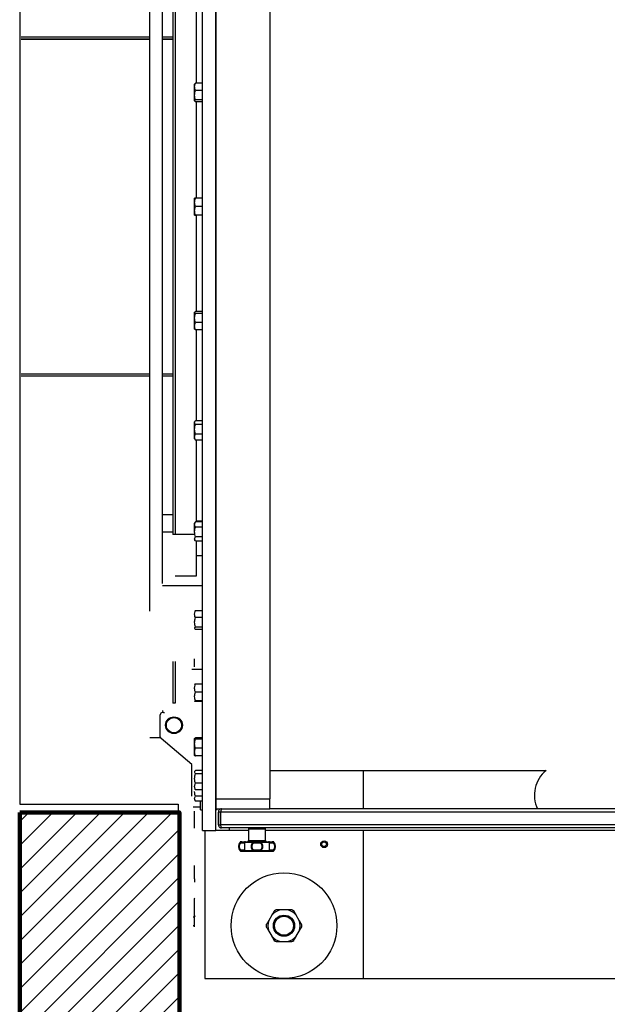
# Model space of a CAD drawing. Header units: metres. Extents: x -44 to 208, y -13 to 238.
# Tile 47 of 154: x 30.376 to 30.928, y 99.03 to 99.955. Entities that reach past the tile are written whole.
import ezdxf

# ---------------------------------------------------------------- set-up
doc = ezdxf.new("R2010")
doc.units = ezdxf.units.M
doc.header["$MEASUREMENT"] = 0
doc.layers.add('ALV-ALT', color=7, linetype='Continuous', lineweight=90)
doc.layers.add('ALV-CONS', color=12, linetype='Continuous')
doc.layers.add('HTC-EST', color=253, linetype='Continuous')

# ---------------------------------------------------------------- blocks, each defined once
blk = doc.blocks.new('LS- 19')
for p, q in [((-131.8676, 57.59345), (-131.8676, 58.76537)), ((-131.85499, 57.59345), (-131.85499, 58.76537)), ((-131.85499, 58.73557), (-131.85499, 57.62325)), ((-131.80454, 58.73557), (-131.80454, 57.62325)), ((-131.91726, 57.7996), (-131.91726, 58.54744)), ((-131.90534, 57.82542), (-131.90534, 58.54744)), ((-131.89541, 58.48779), (-131.89541, 57.87143)), ((-131.89342, 58.48779), (-131.89342, 57.87143)), ((-131.89342, 58.48779), (-131.89342, 57.87143)), ((-131.87356, 58.38049), (-131.87356, 58.29524)), ((-132.03807, 58.33881), (-131.91726, 58.33881)), ((-132.03807, 58.33682), (-131.91726, 58.33682)), ((-131.91726, 58.33633), (-132.03807, 58.33633)), ((-131.90534, 58.33881), (-131.89541, 58.33881)), ((-131.90534, 58.33682), (-131.89541, 58.33682)), ((-131.89541, 58.33633), (-131.90534, 58.33633)), ((-131.87496, 58.29466), (-131.87505, 58.2945)), ((-131.87505, 58.29179), (-131.87505, 58.2945)), ((-131.87505, 58.284), (-131.87505, 58.29179)), ((-131.87434, 58.29524), (-131.87494, 58.29465)), ((-131.8676, 58.29524), (-131.87434, 58.29524)), ((-131.87505, 58.27876), (-131.87505, 58.284)), ((-131.8676, 58.28835), (-131.87434, 58.28835)), ((-131.87505, 58.27861), (-131.87505, 58.27876)), ((-131.87505, 58.27861), (-131.87496, 58.27846)), ((-131.8676, 58.27966), (-131.87434, 58.27966)), ((-131.8676, 58.27787), (-131.87434, 58.27787)), ((-131.87356, 58.27787), (-131.87356, 58.18736)), ((-131.87505, 58.18338), (-131.87505, 58.18736)), ((-131.87505, 58.17544), (-131.87505, 58.18338)), ((-131.8676, 58.18736), (-131.87434, 58.18736)), ((-131.8676, 58.17941), (-131.87434, 58.17941)), ((-131.87505, 58.17146), (-131.87505, 58.17544)), ((-131.8676, 58.17146), (-131.87434, 58.17146)), ((-131.87356, 58.17146), (-131.87356, 58.08095)), ((-131.87496, 58.08036), (-131.87505, 58.08021)), ((-131.87505, 58.08006), (-131.87505, 58.08021)), ((-131.87505, 58.07482), (-131.87505, 58.08006)), ((-131.8676, 58.08095), (-131.87434, 58.08095)), ((-131.8676, 58.07916), (-131.87434, 58.07916)), ((-131.87505, 58.06703), (-131.87505, 58.07482)), ((-131.8676, 58.07047), (-131.87434, 58.07047)), ((-131.87505, 58.06432), (-131.87505, 58.06703)), ((-131.87505, 58.06432), (-131.87496, 58.06416)), ((-131.87494, 58.06417), (-131.87434, 58.06358)), ((-131.8676, 58.06358), (-131.87434, 58.06358)), ((-131.87356, 58.06358), (-131.87356, 57.97833)), ((-132.03807, 58.02249), (-131.91726, 58.02249)), ((-131.91726, 58.022), (-132.03807, 58.022)), ((-131.90534, 58.02249), (-131.89541, 58.02249)), ((-131.89541, 58.022), (-131.90534, 58.022)), ((-131.91726, 58.02001), (-132.03807, 58.02001)), ((-131.89541, 58.02001), (-131.90534, 58.02001)), ((-131.87467, 57.97784), (-131.87505, 57.97718)), ((-131.87505, 57.97658), (-131.87505, 57.97718)), ((-131.87505, 57.97027), (-131.87505, 57.97658)), ((-131.8676, 57.97833), (-131.87434, 57.97833)), ((-131.87505, 57.96293), (-131.87505, 57.97027)), ((-131.8676, 57.97482), (-131.87434, 57.97482)), ((-131.87505, 57.96129), (-131.87505, 57.96293)), ((-131.87505, 57.96129), (-131.87467, 57.96064)), ((-131.8746, 57.96065), (-131.87434, 57.96014)), ((-131.8676, 57.96572), (-131.87434, 57.96572)), ((-131.8676, 57.96014), (-131.87434, 57.96014)), ((-131.87356, 57.96014), (-131.87356, 57.88344)), ((-131.89541, 57.88998), (-131.90534, 57.88998)), ((-131.87452, 57.88316), (-131.87505, 57.88223)), ((-131.87434, 57.88344), (-131.87449, 57.88314)), ((-131.8676, 57.88344), (-131.87434, 57.88344)), ((-131.87356, 57.88428), (-131.8676, 57.88428)), ((-131.90534, 57.87409), (-131.89541, 57.87409)), ((-131.87505, 57.88089), (-131.87505, 57.88223)), ((-131.87505, 57.87376), (-131.87505, 57.88089)), ((-131.8676, 57.87834), (-131.87434, 57.87834)), ((-131.89342, 57.87143), (-131.89541, 57.87143)), ((-131.87505, 57.87143), (-131.89342, 57.87143)), ((-131.87505, 57.86634), (-131.87452, 57.86541)), ((-131.8676, 57.86919), (-131.87434, 57.86919)), ((-131.8676, 57.86513), (-131.87434, 57.86513)), ((-131.87356, 57.86513), (-131.87356, 57.83238)), ((-131.87356, 57.85167), (-131.8676, 57.85167)), ((-131.87356, 57.83238), (-131.89342, 57.83238)), ((-131.90534, 57.82344), (-131.8676, 57.82344)), ((-131.8676, 57.79992), (-131.87434, 57.79992)), ((-131.8676, 57.79343), (-131.87434, 57.79343)), ((-131.8676, 57.78457), (-131.87434, 57.78457)), ((-131.8676, 57.7822), (-131.87434, 57.7822)), ((-131.87505, 57.74798), (-131.87505, 57.75459)), ((-131.89541, 57.75225), (-131.89541, 57.7132)), ((-131.89342, 57.75225), (-131.89342, 57.7132)), ((-131.89342, 57.75225), (-131.89342, 57.7132)), ((-131.87753, 57.74498), (-131.8676, 57.74498)), ((-131.87505, 57.74716), (-131.87505, 57.74798)), ((-131.8676, 57.73098), (-131.87434, 57.73098)), ((-131.8676, 57.72336), (-131.87434, 57.72336)), ((-131.89342, 57.7132), (-131.89541, 57.7132)), ((-131.8676, 57.71513), (-131.87434, 57.71513)), ((-131.8676, 57.71453), (-131.87434, 57.71453)), ((-131.90733, 57.68135), (-131.90733, 57.70227)), ((-131.9071, 57.68042), (-131.91726, 57.68042)), ((-131.87753, 57.6556), (-131.90661, 57.67983)), ((-131.87489, 57.68011), (-131.87505, 57.67983)), ((-131.87505, 57.6775), (-131.87505, 57.67983)), ((-131.8676, 57.68048), (-131.87434, 57.68048)), ((-131.87505, 57.66982), (-131.87505, 57.6775)), ((-131.8676, 57.67928), (-131.87434, 57.67928)), ((-131.8676, 57.67081), (-131.87434, 57.67081)), ((-131.87505, 57.66421), (-131.87505, 57.66982)), ((-131.87505, 57.66393), (-131.87505, 57.66421)), ((-131.87505, 57.66393), (-131.87489, 57.66365)), ((-131.8676, 57.66353), (-131.87434, 57.66353)), ((-131.87753, 57.6258), (-131.87753, 57.6556)), ((-131.8676, 57.64975), (-131.87434, 57.64975)), ((-131.8676, 57.6468), (-131.87434, 57.6468)), ((-131.80454, 57.64986), (-131.54492, 57.64986)), ((-131.71659, 57.64986), (-131.71659, 57.61379)), ((-131.8676, 57.6378), (-131.87434, 57.6378)), ((-131.87478, 57.63236), (-131.87434, 57.63175)), ((-131.8676, 57.63175), (-131.87434, 57.63175)), ((-131.8676, 57.62561), (-131.87434, 57.62561)), ((-131.86959, 57.6153), (-131.87633, 57.6153)), ((-131.87505, 57.62225), (-131.87434, 57.62102)), ((-131.8676, 57.62102), (-131.87434, 57.62102)), ((-131.86959, 57.61282), (-131.86959, 57.62102)), ((-131.85499, 57.62325), (-131.80454, 57.62325)), ((-131.85499, 57.62325), (-131.85499, 57.61379)), ((-131.80454, 57.61379), (-131.80454, 57.62325)), ((-131.87505, 57.60799), (-131.87505, 57.61151)), ((-131.87505, 57.60006), (-131.87505, 57.60799)), ((-131.86959, 57.61282), (-131.8676, 57.61282)), ((-131.85499, 57.61379), (-131.80454, 57.61379)), ((-131.85499, 57.61331), (-131.85373, 57.61331)), ((-131.85373, 57.61334), (-131.85373, 57.61379)), ((-131.85373, 57.61331), (-131.85373, 57.61334)), ((-131.85077, 57.61081), (-131.85276, 57.61081)), ((-131.85276, 57.59889), (-131.85276, 57.61081)), ((-131.85077, 57.59889), (-131.85077, 57.61081)), ((-131.13098, 57.61081), (-131.85042, 57.61081)), ((-131.85042, 57.59889), (-131.85042, 57.61081)), ((-131.84978, 57.61379), (-131.84978, 57.61333)), ((-131.17686, 57.61379), (-131.80454, 57.61379)), ((-131.87505, 57.59565), (-131.87505, 57.60006)), ((-131.85276, 57.59889), (-131.85077, 57.59889)), ((-131.13098, 57.59889), (-131.85042, 57.59889)), ((-131.8676, 57.59345), (-131.85499, 57.59345)), ((-131.86557, 57.59345), (-131.86557, 57.45441)), ((-131.84238, 57.59345), (-131.85499, 57.59345)), ((-131.13163, 57.59591), (-131.84978, 57.59591)), ((-131.84238, 57.59345), (-131.84238, 57.59591)), ((-131.8244, 57.59345), (-131.84238, 57.59345)), ((-131.8244, 57.59492), (-131.8244, 57.58399)), ((-131.8244, 57.59492), (-131.80851, 57.59492)), ((-131.80851, 57.58399), (-131.80851, 57.59492)), ((-131.17289, 57.59345), (-131.80851, 57.59345)), ((-131.71659, 57.59345), (-131.71659, 57.45441)), ((-131.83217, 57.58269), (-131.83149, 57.58269)), ((-131.83138, 57.583), (-131.83145, 57.583)), ((-131.83141, 57.58201), (-131.82837, 57.58201)), ((-131.82791, 57.58269), (-131.82003, 57.58269)), ((-131.8244, 57.58399), (-131.80851, 57.58399)), ((-131.81949, 57.58201), (-131.81342, 57.58201)), ((-131.81288, 57.58269), (-131.805, 57.58269)), ((-131.80454, 57.58201), (-131.8015, 57.58201)), ((-131.80211, 57.583), (-131.80146, 57.583)), ((-131.80142, 57.58269), (-131.80075, 57.58269)), ((-131.83149, 57.57437), (-131.83217, 57.57437)), ((-131.83145, 57.57406), (-131.83081, 57.57406)), ((-131.82837, 57.57505), (-131.83141, 57.57505)), ((-131.82003, 57.57437), (-131.82791, 57.57437)), ((-131.81342, 57.57505), (-131.81949, 57.57505)), ((-131.805, 57.57437), (-131.81288, 57.57437)), ((-131.8015, 57.57505), (-131.80454, 57.57505)), ((-131.80146, 57.57406), (-131.80153, 57.57406)), ((-131.80075, 57.57437), (-131.80142, 57.57437)), ((-131.87505, 57.55587), (-131.87505, 57.5607)), ((-131.87505, 57.54799), (-131.87505, 57.55587)), ((-131.87505, 57.54799), (-131.87505, 57.54488)), ((-131.87479, 57.52997), (-131.87505, 57.52952)), ((-131.87505, 57.5291), (-131.87505, 57.52952)), ((-131.87505, 57.52312), (-131.87505, 57.5291)), ((-131.87505, 57.5156), (-131.87505, 57.52312)), ((-131.87479, 57.52997), (-131.87479, 57.52997)), ((-131.87505, 57.51363), (-131.87505, 57.5156)), ((-131.87505, 57.51363), (-131.87479, 57.51318)), ((-131.87505, 57.51102), (-131.87505, 57.51363)), ((-131.80258, 57.51395), (-131.80539, 57.50908)), ((-131.78827, 57.51896), (-131.79389, 57.51896)), ((-131.77677, 57.50908), (-131.77959, 57.51395)), ((-131.87505, 57.51201), (-131.87633, 57.51201)), ((-131.87505, 57.50407), (-131.87633, 57.50407)), ((-131.87505, 57.51102), (-131.8748, 57.51311)), ((-131.87505, 57.50414), (-131.87505, 57.51102)), ((-131.87505, 57.50307), (-131.87505, 57.50414)), ((-131.80539, 57.49905), (-131.80258, 57.49418)), ((-131.77959, 57.49418), (-131.77677, 57.49905)), ((-131.79389, 57.48917), (-131.78827, 57.48917)), ((-131.86557, 57.45441), (-131.71659, 57.45441)), ((-131.71659, 57.45441), (-131.26481, 57.45441))]:
    blk.add_line(p, q)
blk.add_lwpolyline([(-132.03937, 57.61828), (-131.8904, 57.61828), (-131.8904, 57.28557), (-130.93786, 57.28557), (-130.93786, 59.07325), (-131.8904, 59.07325), (-131.8904, 58.74054), (-132.03937, 58.74054), (-132.03937, 57.61828)])
at = {"flags": 128}
for points in [[(-131.83081, 57.583), (-131.83092, 57.58298), (-131.83104, 57.58292), (-131.83114, 57.58283), (-131.83123, 57.58271), (-131.83131, 57.58256), (-131.83136, 57.58239), (-131.8314, 57.5822), (-131.83141, 57.58201)], [(-131.81987, 57.583), (-131.81989, 57.58299), (-131.81992, 57.58298), (-131.81994, 57.58295), (-131.81996, 57.58292), (-131.81998, 57.58287), (-131.82, 57.58282), (-131.82002, 57.58276), (-131.82003, 57.58269)], [(-131.81987, 57.583), (-131.8198, 57.58298), (-131.81973, 57.58292), (-131.81966, 57.58283), (-131.8196, 57.58271), (-131.81956, 57.58256), (-131.81952, 57.58239), (-131.8195, 57.5822), (-131.81949, 57.58201)], [(-131.81342, 57.58201), (-131.81341, 57.5822), (-131.81339, 57.58239), (-131.81336, 57.58256), (-131.81331, 57.58271), (-131.81325, 57.58283), (-131.81319, 57.58292), (-131.81311, 57.58298), (-131.81304, 57.583)], [(-131.81288, 57.58269), (-131.81289, 57.58276), (-131.81291, 57.58282), (-131.81293, 57.58287), (-131.81295, 57.58292), (-131.81297, 57.58295), (-131.813, 57.58298), (-131.81302, 57.58299), (-131.81304, 57.583)], [(-131.8015, 57.58201), (-131.80151, 57.5822), (-131.80155, 57.58239), (-131.8016, 57.58256), (-131.80168, 57.58271), (-131.80177, 57.58283), (-131.80187, 57.58292), (-131.80199, 57.58298), (-131.80211, 57.583)], [(-131.83141, 57.57505), (-131.8314, 57.57486), (-131.83136, 57.57467), (-131.83131, 57.5745), (-131.83123, 57.57435), (-131.83114, 57.57423), (-131.83104, 57.57414), (-131.83092, 57.57408), (-131.83081, 57.57406)], [(-131.81987, 57.57406), (-131.81989, 57.57407), (-131.81992, 57.57408), (-131.81994, 57.57411), (-131.81996, 57.57414), (-131.81998, 57.57418), (-131.82, 57.57424), (-131.82002, 57.5743), (-131.82003, 57.57437)], [(-131.81949, 57.57505), (-131.8195, 57.57486), (-131.81952, 57.57467), (-131.81956, 57.5745), (-131.8196, 57.57435), (-131.81966, 57.57423), (-131.81973, 57.57414), (-131.8198, 57.57408), (-131.81987, 57.57406)], [(-131.81304, 57.57406), (-131.81311, 57.57408), (-131.81319, 57.57414), (-131.81325, 57.57423), (-131.81331, 57.57435), (-131.81336, 57.5745), (-131.81339, 57.57467), (-131.81341, 57.57486), (-131.81342, 57.57505)], [(-131.81288, 57.57437), (-131.81289, 57.5743), (-131.81291, 57.57424), (-131.81293, 57.57418), (-131.81295, 57.57414), (-131.81297, 57.57411), (-131.813, 57.57408), (-131.81302, 57.57407), (-131.81304, 57.57406)], [(-131.80211, 57.57406), (-131.80199, 57.57408), (-131.80187, 57.57414), (-131.80177, 57.57423), (-131.80168, 57.57435), (-131.8016, 57.5745), (-131.80155, 57.57467), (-131.80151, 57.57486), (-131.8015, 57.57505)]]:
    blk.add_lwpolyline(points, dxfattribs=at)
for centre, radius in [((-131.89442, 57.69234), 0.00788), ((-131.89442, 57.69234), 0.00714), ((-131.75344, 57.58054), 0.00315), ((-131.75344, 57.58054), 0.00216), ((-131.79108, 57.50407), 0.04966), ((-131.79108, 57.50407), 0.00993), ((-131.79108, 57.50407), 0.00894)]:
    blk.add_circle(centre, radius)
for centre, radius, start, end in [((-131.90534, 57.70227), 0.00199, 90, 180), ((-131.90336, 57.70625), 0.00199, 180, 270), ((-131.90534, 57.68135), 0.00199, 180, 230.19443), ((-131.52594, 57.62669), 0.02995, 128.92352, 205.51414), ((-131.82341, 57.59492), 0.000993, 90, 180), ((-131.8095, 57.59492), 0.000993, 0, 90), ((-131.82781, 57.57853), 0.00602, 136.2623, 223.7377), ((-131.83145, 57.58201), 0.000993, 90, 136.2623), ((-131.8308, 57.58207), 0.000931, 90.23278, 137.86826), ((-131.82739, 57.58201), 0.000989, 90.24494, 180.24812), ((-131.82736, 57.58235), 0.000651, 92.59695, 148.11603), ((-131.82539, 57.58399), 0.000993, 270, 0), ((-131.80752, 57.58399), 0.000993, 180, 270), ((-131.80555, 57.58235), 0.000651, 31.88432, 87.40269), ((-131.80553, 57.58201), 0.000989, 359.75145, 89.75527), ((-131.80211, 57.58207), 0.000931, 42.13217, 89.76703), ((-131.80146, 57.58201), 0.000993, 43.7377, 90), ((-131.8051, 57.57853), 0.00602, 316.2623, 43.7377), ((-131.83145, 57.57505), 0.000993, 223.7377, 270), ((-131.8308, 57.57499), 0.000932, 222.14432, 269.75465), ((-131.82739, 57.57505), 0.000989, 179.75188, 269.75506), ((-131.82736, 57.57471), 0.000651, 211.89858, 267.38844), ((-131.80553, 57.57505), 0.000989, 270.24473, 0.24855), ((-131.80555, 57.57471), 0.000651, 272.61191, 328.10107), ((-131.80211, 57.57499), 0.000932, 270.24555, 317.85525), ((-131.80146, 57.57505), 0.000993, 270, 316.2623), ((-131.79108, 57.50407), 0.01516, 100.69159, 139.30841), ((-131.79108, 57.50407), 0.01665, 116.52737, 123.47263), ((-131.79108, 57.50407), 0.01516, 40.69159, 79.30841), ((-131.79108, 57.50407), 0.01665, 56.52737, 63.47263), ((-131.79108, 57.50407), 0.01665, 176.52737, 183.47263), ((-131.79108, 57.50407), 0.01516, 160.69159, 199.30841), ((-131.79108, 57.50407), 0.01516, 340.69159, 19.30841), ((-131.79108, 57.50407), 0.01665, 356.52737, 3.47263), ((-131.79108, 57.50407), 0.01516, 220.69159, 259.30841), ((-131.79108, 57.50407), 0.01665, 236.52737, 243.47263), ((-131.79108, 57.50407), 0.01516, 280.69159, 319.30841), ((-131.79108, 57.50407), 0.01665, 296.52737, 303.47263)]:
    blk.add_arc(centre, radius, start, end)
for points, knots in [([(-131.87505, 58.29179), (-131.87505, 58.29188), (-131.87504, 58.2925), (-131.87489, 58.29366), (-131.87453, 58.29471), (-131.87434, 58.29524)], [0, 0, 0, 0, 0.070095, 0.530778, 1, 1, 1, 1]), ([(-131.87434, 58.28835), (-131.87454, 58.28891), (-131.87494, 58.29004), (-131.87501, 58.29121), (-131.87505, 58.29179)], [0, 0, 0, 0, 0.495453, 1, 1, 1, 1]), ([(-131.87505, 58.284), (-131.87505, 58.28411), (-131.87504, 58.28488), (-131.87489, 58.28635), (-131.87453, 58.28768), (-131.87434, 58.28835)], [0, 0, 0, 0, 0.07008, 0.530771, 1, 1, 1, 1]), ([(-131.87434, 58.27966), (-131.87454, 58.28036), (-131.87494, 58.28179), (-131.87501, 58.28326), (-131.87505, 58.284)], [0, 0, 0, 0, 0.4954561, 1, 1, 1, 1]), ([(-131.87505, 58.27876), (-131.87504, 58.27884), (-131.875, 58.27915), (-131.87462, 58.27944), (-131.87434, 58.27966)], [0, 0, 0, 0, 0.268644, 1, 1, 1, 1]), ([(-131.87434, 58.27787), (-131.87445, 58.27794), (-131.87486, 58.27824), (-131.87497, 58.27854), (-131.87505, 58.27876)], [0, 0, 0, 0, 0.257557, 1, 1, 1, 1]), ([(-131.87505, 58.18338), (-131.87505, 58.18348), (-131.87504, 58.18419), (-131.87489, 58.18553), (-131.87453, 58.18674), (-131.87434, 58.18736)], [0, 0, 0, 0, 0.070092, 0.53078, 1, 1, 1, 1]), ([(-131.87434, 58.18736), (-131.87462, 58.18736), (-131.875, 58.18736), (-131.87504, 58.18736), (-131.87505, 58.18736)], [0, 0, 0, 0, 0.731368, 1, 1, 1, 1]), ([(-131.87434, 58.17941), (-131.87454, 58.18006), (-131.87494, 58.18136), (-131.87501, 58.1827), (-131.87505, 58.18338)], [0, 0, 0, 0, 0.49547, 1, 1, 1, 1]), ([(-131.87505, 58.17544), (-131.87505, 58.17553), (-131.87504, 58.17624), (-131.87489, 58.17759), (-131.87453, 58.1788), (-131.87434, 58.17941)], [0, 0, 0, 0, 0.070092, 0.53078, 1, 1, 1, 1]), ([(-131.87434, 58.17146), (-131.87454, 58.17211), (-131.87494, 58.17341), (-131.87501, 58.17476), (-131.87505, 58.17544)], [0, 0, 0, 0, 0.4954647, 1, 1, 1, 1]), ([(-131.87505, 58.17146), (-131.87504, 58.17146), (-131.875, 58.17146), (-131.87462, 58.17146), (-131.87434, 58.17146)], [0, 0, 0, 0, 0.268632, 1, 1, 1, 1]), ([(-131.87505, 58.08006), (-131.87497, 58.08028), (-131.87486, 58.08058), (-131.87445, 58.08088), (-131.87434, 58.08095)], [0, 0, 0, 0, 0.742443, 1, 1, 1, 1]), ([(-131.87434, 58.07916), (-131.87462, 58.07938), (-131.875, 58.07967), (-131.87504, 58.07998), (-131.87505, 58.08006)], [0, 0, 0, 0, 0.7313568, 1, 1, 1, 1]), ([(-131.87505, 58.07482), (-131.87505, 58.07492), (-131.87504, 58.0757), (-131.87489, 58.07717), (-131.87453, 58.07849), (-131.87434, 58.07916)], [0, 0, 0, 0, 0.0700841, 0.5307873, 1, 1, 1, 1]), ([(-131.87434, 58.07047), (-131.87454, 58.07118), (-131.87494, 58.0726), (-131.87501, 58.07408), (-131.87505, 58.07482)], [0, 0, 0, 0, 0.495458, 1, 1, 1, 1]), ([(-131.87505, 58.06703), (-131.87505, 58.06711), (-131.87504, 58.06773), (-131.87489, 58.06889), (-131.87453, 58.06994), (-131.87434, 58.07047)], [0, 0, 0, 0, 0.070095, 0.530778, 1, 1, 1, 1]), ([(-131.87434, 58.06358), (-131.87454, 58.06414), (-131.87494, 58.06527), (-131.87501, 58.06644), (-131.87505, 58.06703)], [0, 0, 0, 0, 0.495453, 1, 1, 1, 1]), ([(-131.87505, 57.97658), (-131.87497, 57.97702), (-131.87486, 57.97761), (-131.87445, 57.97818), (-131.87434, 57.97833)], [0, 0, 0, 0, 0.742441, 1, 1, 1, 1]), ([(-131.87434, 57.97482), (-131.87462, 57.97524), (-131.875, 57.97582), (-131.87504, 57.97642), (-131.87505, 57.97658)], [0, 0, 0, 0, 0.731357, 1, 1, 1, 1]), ([(-131.87505, 57.97027), (-131.87505, 57.97038), (-131.87504, 57.9712), (-131.87489, 57.97274), (-131.87453, 57.97412), (-131.87434, 57.97482)], [0, 0, 0, 0, 0.070087, 0.53078, 1, 1, 1, 1]), ([(-131.87434, 57.96572), (-131.87454, 57.96646), (-131.87494, 57.96795), (-131.87501, 57.9695), (-131.87505, 57.97027)], [0, 0, 0, 0, 0.495457, 1, 1, 1, 1]), ([(-131.87505, 57.96293), (-131.87505, 57.963), (-131.87504, 57.9635), (-131.87489, 57.96444), (-131.87453, 57.9653), (-131.87434, 57.96572)], [0, 0, 0, 0, 0.070087, 0.530782, 1, 1, 1, 1]), ([(-131.87434, 57.96014), (-131.87454, 57.96059), (-131.87494, 57.96151), (-131.87501, 57.96245), (-131.87505, 57.96293)], [0, 0, 0, 0, 0.495461, 1, 1, 1, 1]), ([(-131.87505, 57.88089), (-131.87497, 57.88153), (-131.87486, 57.88239), (-131.87445, 57.88322), (-131.87434, 57.88344)], [0, 0, 0, 0, 0.74247, 1, 1, 1, 1]), ([(-131.87434, 57.87834), (-131.87462, 57.87896), (-131.875, 57.8798), (-131.87504, 57.88066), (-131.87505, 57.88089)], [0, 0, 0, 0, 0.7313693, 1, 1, 1, 1]), ([(-131.87505, 57.87376), (-131.87505, 57.87387), (-131.87504, 57.87469), (-131.87489, 57.87624), (-131.87453, 57.87764), (-131.87434, 57.87834)], [0, 0, 0, 0, 0.070079, 0.530771, 1, 1, 1, 1]), ([(-131.87434, 57.86919), (-131.87454, 57.86993), (-131.87494, 57.87143), (-131.87501, 57.87298), (-131.87505, 57.87376)], [0, 0, 0, 0, 0.495467, 1, 1, 1, 1]), ([(-131.87505, 57.86716), (-131.87505, 57.86721), (-131.87504, 57.86757), (-131.87489, 57.86826), (-131.87453, 57.86888), (-131.87434, 57.86919)], [0, 0, 0, 0, 0.0700907, 0.5307796, 1, 1, 1, 1]), ([(-131.87449, 57.86542), (-131.87463, 57.86566), (-131.87496, 57.86622), (-131.87502, 57.86681), (-131.87505, 57.86716)], [0, 0, 0, 0, 0.408271, 1, 1, 1, 1]), ([(-131.87505, 57.79668), (-131.87497, 57.79749), (-131.87486, 57.79859), (-131.87445, 57.79965), (-131.87434, 57.79992)], [0, 0, 0, 0, 0.742458, 1, 1, 1, 1]), ([(-131.87434, 57.79992), (-131.87456, 57.79973), (-131.8748, 57.79952), (-131.87487, 57.7993), (-131.87487, 57.79928)], [0, 0, 0, 0, 0.916219, 1, 1, 1, 1]), ([(-131.87434, 57.79343), (-131.87462, 57.79421), (-131.875, 57.79528), (-131.87504, 57.79638), (-131.87505, 57.79668)], [0, 0, 0, 0, 0.731378, 1, 1, 1, 1]), ([(-131.87505, 57.789), (-131.87505, 57.78911), (-131.87504, 57.7899), (-131.87489, 57.7914), (-131.87453, 57.79275), (-131.87434, 57.79343)], [0, 0, 0, 0, 0.070105, 0.530795, 1, 1, 1, 1]), ([(-131.87434, 57.78457), (-131.87454, 57.78529), (-131.87494, 57.78674), (-131.87501, 57.78824), (-131.87505, 57.789)], [0, 0, 0, 0, 0.495469, 1, 1, 1, 1]), ([(-131.87505, 57.78338), (-131.87505, 57.78341), (-131.87504, 57.78363), (-131.87489, 57.78403), (-131.87453, 57.78439), (-131.87434, 57.78457)], [0, 0, 0, 0, 0.07008, 0.53077, 1, 1, 1, 1]), ([(-131.87434, 57.7822), (-131.87454, 57.78239), (-131.87494, 57.78278), (-131.87501, 57.78318), (-131.87505, 57.78338)], [0, 0, 0, 0, 0.495444, 1, 1, 1, 1]), ([(-131.87505, 57.72717), (-131.87497, 57.72813), (-131.87486, 57.72942), (-131.87445, 57.73066), (-131.87434, 57.73098)], [0, 0, 0, 0, 0.742454, 1, 1, 1, 1]), ([(-131.87434, 57.73098), (-131.87454, 57.73094), (-131.87494, 57.73084), (-131.87501, 57.73074), (-131.87505, 57.73068)], [0, 0, 0, 0, 0.495469, 1, 1, 1, 1]), ([(-131.87434, 57.72336), (-131.87462, 57.72428), (-131.875, 57.72553), (-131.87504, 57.72682), (-131.87505, 57.72717)], [0, 0, 0, 0, 0.731364, 1, 1, 1, 1]), ([(-131.87505, 57.71924), (-131.87505, 57.71934), (-131.87504, 57.72008), (-131.87489, 57.72147), (-131.87453, 57.72272), (-131.87434, 57.72336)], [0, 0, 0, 0, 0.07008, 0.530785, 1, 1, 1, 1]), ([(-131.87434, 57.71513), (-131.87454, 57.7158), (-131.87494, 57.71715), (-131.87501, 57.71854), (-131.87505, 57.71924)], [0, 0, 0, 0, 0.495459, 1, 1, 1, 1]), ([(-131.87505, 57.71483), (-131.87505, 57.71484), (-131.87504, 57.71489), (-131.87489, 57.71499), (-131.87453, 57.71508), (-131.87434, 57.71513)], [0, 0, 0, 0, 0.070083, 0.530784, 1, 1, 1, 1]), ([(-131.87434, 57.71453), (-131.87454, 57.71458), (-131.87494, 57.71468), (-131.87501, 57.71478), (-131.87505, 57.71483)], [0, 0, 0, 0, 0.495456, 1, 1, 1, 1]), ([(-131.87505, 57.67988), (-131.87505, 57.6799), (-131.87504, 57.68), (-131.87489, 57.68021), (-131.87453, 57.68039), (-131.87434, 57.68048)], [0, 0, 0, 0, 0.070099, 0.530785, 1, 1, 1, 1]), ([(-131.87434, 57.67928), (-131.87454, 57.67938), (-131.87494, 57.67958), (-131.87501, 57.67978), (-131.87505, 57.67988)], [0, 0, 0, 0, 0.495466, 1, 1, 1, 1]), ([(-131.87505, 57.67504), (-131.87497, 57.67611), (-131.87486, 57.67755), (-131.87445, 57.67893), (-131.87434, 57.67928)], [0, 0, 0, 0, 0.742438, 1, 1, 1, 1]), ([(-131.87434, 57.67081), (-131.87462, 57.67183), (-131.875, 57.67322), (-131.87504, 57.67466), (-131.87505, 57.67504)], [0, 0, 0, 0, 0.731355, 1, 1, 1, 1]), ([(-131.87505, 57.66717), (-131.87505, 57.66725), (-131.87504, 57.66791), (-131.87489, 57.66914), (-131.87453, 57.67025), (-131.87434, 57.67081)], [0, 0, 0, 0, 0.070087, 0.530778, 1, 1, 1, 1]), ([(-131.87434, 57.66353), (-131.87454, 57.66412), (-131.87494, 57.66531), (-131.87501, 57.66655), (-131.87505, 57.66717)], [0, 0, 0, 0, 0.495461, 1, 1, 1, 1]), ([(-131.87505, 57.66413), (-131.87505, 57.66411), (-131.87504, 57.66401), (-131.87489, 57.6638), (-131.87453, 57.66362), (-131.87434, 57.66353)], [0, 0, 0, 0, 0.070072, 0.530773, 1, 1, 1, 1]), ([(-131.87505, 57.64827), (-131.87505, 57.64831), (-131.87504, 57.64857), (-131.87489, 57.64907), (-131.87453, 57.64952), (-131.87434, 57.64975)], [0, 0, 0, 0, 0.0700841, 0.5307873, 1, 1, 1, 1]), ([(-131.87434, 57.6468), (-131.87454, 57.64704), (-131.87494, 57.64752), (-131.87501, 57.64802), (-131.87505, 57.64827)], [0, 0, 0, 0, 0.495458, 1, 1, 1, 1]), ([(-131.87505, 57.6423), (-131.87497, 57.64343), (-131.87486, 57.64496), (-131.87445, 57.64642), (-131.87434, 57.6468)], [0, 0, 0, 0, 0.742468, 1, 1, 1, 1]), ([(-131.87434, 57.6378), (-131.87462, 57.63889), (-131.875, 57.64037), (-131.87504, 57.64189), (-131.87505, 57.6423)], [0, 0, 0, 0, 0.731375, 1, 1, 1, 1]), ([(-131.87505, 57.63478), (-131.87505, 57.63485), (-131.87504, 57.63539), (-131.87489, 57.63642), (-131.87453, 57.63734), (-131.87434, 57.6378)], [0, 0, 0, 0, 0.070103, 0.530782, 1, 1, 1, 1]), ([(-131.87434, 57.63175), (-131.87454, 57.63224), (-131.87494, 57.63324), (-131.87501, 57.63426), (-131.87505, 57.63478)], [0, 0, 0, 0, 0.495462, 1, 1, 1, 1]), ([(-131.87434, 57.62561), (-131.87462, 57.62672), (-131.875, 57.62823), (-131.87504, 57.62978), (-131.87505, 57.6302)], [0, 0, 0, 0, 0.731368, 1, 1, 1, 1]), ([(-131.87505, 57.62332), (-131.87505, 57.62337), (-131.87504, 57.62378), (-131.87489, 57.62456), (-131.87453, 57.62526), (-131.87434, 57.62561)], [0, 0, 0, 0, 0.070092, 0.530775, 1, 1, 1, 1]), ([(-131.87434, 57.62102), (-131.87454, 57.6214), (-131.87494, 57.62215), (-131.87501, 57.62292), (-131.87505, 57.62332)], [0, 0, 0, 0, 0.495459, 1, 1, 1, 1]), ([(-131.84978, 57.61379), (-131.85011, 57.61375), (-131.85078, 57.61369), (-131.85169, 57.61317), (-131.85237, 57.61239), (-131.85271, 57.61155), (-131.85274, 57.61101), (-131.85276, 57.61081)], [0, 0, 0, 0, 0.213101, 0.432585, 0.652076, 0.871551, 1, 1, 1, 1]), ([(-131.85023, 57.61168), (-131.85033, 57.61162), (-131.85054, 57.61149), (-131.85073, 57.61116), (-131.85076, 57.61092), (-131.85077, 57.61081)], [0, 0, 0, 0, 0.3250402, 0.690479, 1, 1, 1, 1]), ([(-131.85042, 57.61081), (-131.85035, 57.61114), (-131.8502, 57.61181), (-131.84999, 57.61272), (-131.84977, 57.6134), (-131.84958, 57.61374), (-131.84947, 57.61377), (-131.84942, 57.61379)], [0, 0, 0, 0, 0.213126, 0.432595, 0.65208, 0.871579, 1, 1, 1, 1]), ([(-131.85276, 57.59889), (-131.85272, 57.59855), (-131.85266, 57.59788), (-131.85213, 57.59698), (-131.85137, 57.5963), (-131.85053, 57.59596), (-131.84998, 57.59592), (-131.84978, 57.59591)], [0, 0, 0, 0, 0.21601, 0.432708, 0.64943, 0.866139, 1, 1, 1, 1]), ([(-131.85077, 57.59889), (-131.85076, 57.59877), (-131.85073, 57.59853), (-131.85055, 57.59823), (-131.85038, 57.59811), (-131.8503, 57.59806)], [0, 0, 0, 0, 0.363496, 0.726902, 1, 1, 1, 1]), ([(-131.84978, 57.59591), (-131.84982, 57.59594), (-131.84991, 57.59601), (-131.85005, 57.59653), (-131.85019, 57.5973), (-131.85031, 57.59814), (-131.85039, 57.59868), (-131.85042, 57.59889)], [0, 0, 0, 0, 0.21601, 0.432703, 0.649428, 0.86615, 1, 1, 1, 1]), ([(-131.83149, 57.58269), (-131.83176, 57.58245), (-131.83231, 57.58196), (-131.83295, 57.58095), (-131.83339, 57.57978), (-131.83345, 57.57895), (-131.83348, 57.57853)], [0, 0, 0, 0, 0.241818, 0.492428, 0.7455, 1, 1, 1, 1]), ([(-131.83348, 57.57853), (-131.83345, 57.57811), (-131.83339, 57.57728), (-131.83295, 57.57612), (-131.83231, 57.5751), (-131.83176, 57.57461), (-131.83149, 57.57437)], [0, 0, 0, 0, 0.2541258, 0.5067721, 0.7569775, 1, 1, 1, 1]), ([(-131.83141, 57.57505), (-131.83162, 57.57526), (-131.83204, 57.57567), (-131.83253, 57.57652), (-131.83285, 57.57749), (-131.83296, 57.57853), (-131.83285, 57.57957), (-131.83253, 57.58054), (-131.83204, 57.58139), (-131.83162, 57.5818), (-131.83141, 57.58201)], [0, 0, 0, 0, 0.120735, 0.244666, 0.371679, 0.500466, 0.629203, 0.756192, 0.879942, 1, 1, 1, 1]), ([(-131.83149, 57.58269), (-131.83151, 57.58266), (-131.83154, 57.58257), (-131.83154, 57.5824), (-131.83149, 57.58219), (-131.83144, 57.58206), (-131.83141, 57.58201)], [0, 0, 0, 0, 0.202212, 0.500005, 0.78911, 1, 1, 1, 1]), ([(-131.83081, 57.583), (-131.83037, 57.583), (-131.82948, 57.583), (-131.82847, 57.583), (-131.82772, 57.583), (-131.8275, 57.583), (-131.82739, 57.583)], [0, 0, 0, 0, 0.2475834, 0.5000064, 0.7524162, 1, 1, 1, 1]), ([(-131.82837, 57.58201), (-131.82836, 57.58207), (-131.82834, 57.5822), (-131.82825, 57.58238), (-131.82811, 57.58255), (-131.82799, 57.58264), (-131.82791, 57.58269)], [0, 0, 0, 0, 0.23467, 0.500121, 0.696681, 1, 1, 1, 1]), ([(-131.82837, 57.58201), (-131.82835, 57.5818), (-131.8283, 57.58146), (-131.82831, 57.58097), (-131.82831, 57.58076)], [0, 0, 0, 0, 0.573721, 1, 1, 1, 1]), ([(-131.82739, 57.583), (-131.82739, 57.583), (-131.82751, 57.58302), (-131.82774, 57.58295), (-131.82801, 57.5828), (-131.82823, 57.58257), (-131.82831, 57.58237), (-131.82835, 57.58226)], [0, 0, 0, 0, 0.001928, 0.273356, 0.530327, 0.711705, 1, 1, 1, 1]), ([(-131.82831, 57.58076), (-131.82831, 57.58068), (-131.82831, 57.58033), (-131.82833, 57.57956), (-131.82834, 57.57853), (-131.82833, 57.5775), (-131.82831, 57.57673), (-131.82831, 57.57638), (-131.82831, 57.5763)], [0, 0, 0, 0, 0.058972, 0.277887, 0.4999, 0.72181, 0.9407, 1, 1, 1, 1]), ([(-131.82801, 57.57853), (-131.82801, 57.57895), (-131.828, 57.57978), (-131.82794, 57.58094), (-131.82788, 57.58196), (-131.8279, 57.58245), (-131.82791, 57.58269)], [0, 0, 0, 0, 0.254132, 0.506754, 0.756986, 1, 1, 1, 1]), ([(-131.82791, 57.57437), (-131.8279, 57.57461), (-131.82788, 57.5751), (-131.82794, 57.57612), (-131.828, 57.57728), (-131.82801, 57.57811), (-131.82801, 57.57853)], [0, 0, 0, 0, 0.242653, 0.493394, 0.745948, 1, 1, 1, 1]), ([(-131.82739, 57.583), (-131.8263, 57.583), (-131.82411, 57.583), (-131.82128, 57.583), (-131.81987, 57.583)], [0, 0, 0, 0, 0.499997, 1, 1, 1, 1]), ([(-131.82003, 57.58269), (-131.82032, 57.58245), (-131.82089, 57.58196), (-131.82147, 57.58094), (-131.82185, 57.57978), (-131.8219, 57.57895), (-131.82192, 57.57853)], [0, 0, 0, 0, 0.24334, 0.492758, 0.745671, 1, 1, 1, 1]), ([(-131.82192, 57.57853), (-131.8219, 57.57811), (-131.82185, 57.57728), (-131.82147, 57.57612), (-131.82089, 57.5751), (-131.82032, 57.57461), (-131.82003, 57.57437)], [0, 0, 0, 0, 0.2542959, 0.5068765, 0.7570553, 1, 1, 1, 1]), ([(-131.81949, 57.57505), (-131.81972, 57.57526), (-131.8202, 57.57567), (-131.82068, 57.57652), (-131.82097, 57.57749), (-131.82107, 57.57853), (-131.82097, 57.57957), (-131.82068, 57.58054), (-131.8202, 57.58139), (-131.81972, 57.5818), (-131.81949, 57.58201)], [0, 0, 0, 0, 0.120639, 0.244489, 0.371412, 0.500235, 0.628952, 0.755917, 0.879774, 1, 1, 1, 1]), ([(-131.82003, 57.58269), (-131.81998, 57.58264), (-131.81989, 57.58256), (-131.81974, 57.58238), (-131.81961, 57.5822), (-131.81953, 57.58207), (-131.81949, 57.58201)], [0, 0, 0, 0, 0.284426, 0.499966, 0.753559, 1, 1, 1, 1]), ([(-131.81987, 57.583), (-131.81932, 57.583), (-131.81822, 57.583), (-131.81646, 57.583), (-131.81469, 57.583), (-131.81359, 57.583), (-131.81304, 57.583)], [0, 0, 0, 0, 0.2475828, 0.4999997, 0.7524172, 1, 1, 1, 1]), ([(-131.81342, 57.58201), (-131.81338, 57.58207), (-131.8133, 57.58221), (-131.81316, 57.58239), (-131.81302, 57.58256), (-131.81292, 57.58265), (-131.81288, 57.58269)], [0, 0, 0, 0, 0.254509, 0.500003, 0.746287, 1, 1, 1, 1]), ([(-131.81342, 57.58201), (-131.81319, 57.5818), (-131.81271, 57.58139), (-131.81223, 57.58054), (-131.81194, 57.57957), (-131.81184, 57.57853), (-131.81194, 57.57749), (-131.81223, 57.57652), (-131.81271, 57.57567), (-131.81319, 57.57526), (-131.81342, 57.57505)], [0, 0, 0, 0, 0.120226, 0.244083, 0.371048, 0.499765, 0.628587, 0.755511, 0.879361, 1, 1, 1, 1]), ([(-131.81304, 57.583), (-131.81163, 57.583), (-131.8088, 57.583), (-131.80661, 57.583), (-131.80552, 57.583)], [0, 0, 0, 0, 0.500003, 1, 1, 1, 1]), ([(-131.81099, 57.57853), (-131.81101, 57.57895), (-131.81106, 57.57978), (-131.81144, 57.58094), (-131.81203, 57.58196), (-131.8126, 57.58245), (-131.81288, 57.58269)], [0, 0, 0, 0, 0.254329, 0.507242, 0.7576, 1, 1, 1, 1]), ([(-131.81288, 57.57437), (-131.8126, 57.57461), (-131.81203, 57.5751), (-131.81144, 57.57611), (-131.81106, 57.57728), (-131.81101, 57.57811), (-131.81099, 57.57853)], [0, 0, 0, 0, 0.242585, 0.493124, 0.745704, 1, 1, 1, 1]), ([(-131.80552, 57.583), (-131.80541, 57.583), (-131.8052, 57.583), (-131.80445, 57.583), (-131.80343, 57.583), (-131.80255, 57.583), (-131.80211, 57.583)], [0, 0, 0, 0, 0.247584, 0.499994, 0.752417, 1, 1, 1, 1]), ([(-131.805, 57.58269), (-131.80501, 57.58245), (-131.80503, 57.58196), (-131.80497, 57.58094), (-131.80492, 57.57978), (-131.80491, 57.57895), (-131.8049, 57.57853)], [0, 0, 0, 0, 0.242658, 0.493385, 0.745967, 1, 1, 1, 1]), ([(-131.8049, 57.57853), (-131.80491, 57.57811), (-131.80492, 57.57728), (-131.80497, 57.57612), (-131.80503, 57.5751), (-131.80501, 57.57461), (-131.805, 57.57437)], [0, 0, 0, 0, 0.254151, 0.506768, 0.756976, 1, 1, 1, 1]), ([(-131.805, 57.58269), (-131.80493, 57.58265), (-131.80481, 57.58256), (-131.80467, 57.58239), (-131.80457, 57.58221), (-131.80455, 57.58207), (-131.80454, 57.58201)], [0, 0, 0, 0, 0.256385, 0.499952, 0.746675, 1, 1, 1, 1]), ([(-131.8046, 57.58076), (-131.8046, 57.58097), (-131.80461, 57.58146), (-131.80456, 57.5818), (-131.80454, 57.58201)], [0, 0, 0, 0, 0.424438, 1, 1, 1, 1]), ([(-131.8046, 57.5763), (-131.8046, 57.57638), (-131.8046, 57.57673), (-131.80458, 57.5775), (-131.80457, 57.57853), (-131.80458, 57.57956), (-131.8046, 57.58033), (-131.8046, 57.58068), (-131.8046, 57.58076)], [0, 0, 0, 0, 0.058809, 0.277904, 0.499962, 0.721996, 0.940778, 1, 1, 1, 1]), ([(-131.8015, 57.58201), (-131.80148, 57.58205), (-131.80142, 57.58219), (-131.80138, 57.58237), (-131.80137, 57.58256), (-131.8014, 57.58264), (-131.80142, 57.58269)], [0, 0, 0, 0, 0.176051, 0.499864, 0.713836, 1, 1, 1, 1]), ([(-131.8015, 57.58201), (-131.80129, 57.5818), (-131.80087, 57.58139), (-131.80038, 57.58054), (-131.80006, 57.57957), (-131.79995, 57.57853), (-131.80006, 57.57748), (-131.80038, 57.57652), (-131.80087, 57.57567), (-131.80129, 57.57526), (-131.8015, 57.57505)], [0, 0, 0, 0, 0.120734, 0.244666, 0.371679, 0.500451, 0.629189, 0.756192, 0.879942, 1, 1, 1, 1]), ([(-131.79943, 57.57853), (-131.79946, 57.57895), (-131.79952, 57.57978), (-131.79996, 57.58094), (-131.8006, 57.58196), (-131.80115, 57.58245), (-131.80142, 57.58269)], [0, 0, 0, 0, 0.254108, 0.50676, 0.756972, 1, 1, 1, 1]), ([(-131.80142, 57.57437), (-131.80115, 57.57461), (-131.8006, 57.5751), (-131.79996, 57.57611), (-131.79952, 57.57728), (-131.79946, 57.57811), (-131.79943, 57.57853)], [0, 0, 0, 0, 0.24183, 0.492436, 0.745504, 1, 1, 1, 1]), ([(-131.83149, 57.57437), (-131.8315, 57.57438), (-131.83151, 57.57442), (-131.83154, 57.57451), (-131.83154, 57.57466), (-131.83149, 57.57486), (-131.83144, 57.57499), (-131.83141, 57.57505)], [0, 0, 0, 0, 0.079486, 0.225104, 0.514401, 0.762973, 1, 1, 1, 1]), ([(-131.83081, 57.57406), (-131.83037, 57.57406), (-131.82948, 57.57406), (-131.82847, 57.57406), (-131.82772, 57.57406), (-131.8275, 57.57406), (-131.82739, 57.57406)], [0, 0, 0, 0, 0.2475834, 0.5000064, 0.7524162, 1, 1, 1, 1]), ([(-131.82831, 57.5763), (-131.82831, 57.57609), (-131.8283, 57.5756), (-131.82835, 57.57525), (-131.82837, 57.57505)], [0, 0, 0, 0, 0.425961, 1, 1, 1, 1]), ([(-131.82791, 57.57437), (-131.82798, 57.57441), (-131.8281, 57.57449), (-131.82824, 57.57467), (-131.82834, 57.57486), (-131.82836, 57.57499), (-131.82837, 57.57505)], [0, 0, 0, 0, 0.246463, 0.499956, 0.7605, 1, 1, 1, 1]), ([(-131.82739, 57.57406), (-131.8263, 57.57406), (-131.82411, 57.57406), (-131.82128, 57.57406), (-131.81987, 57.57406)], [0, 0, 0, 0, 0.499997, 1, 1, 1, 1]), ([(-131.81949, 57.57505), (-131.81953, 57.57499), (-131.81961, 57.57485), (-131.81974, 57.57467), (-131.81989, 57.5745), (-131.81998, 57.57442), (-131.82003, 57.57437)], [0, 0, 0, 0, 0.246447, 0.500047, 0.712292, 1, 1, 1, 1]), ([(-131.81987, 57.57406), (-131.81932, 57.57406), (-131.81822, 57.57406), (-131.81646, 57.57406), (-131.81469, 57.57406), (-131.81359, 57.57406), (-131.81304, 57.57406)], [0, 0, 0, 0, 0.2475828, 0.4999997, 0.7524172, 1, 1, 1, 1]), ([(-131.81342, 57.57505), (-131.81338, 57.57498), (-131.8133, 57.57485), (-131.81316, 57.57466), (-131.81302, 57.57449), (-131.81292, 57.57441), (-131.81288, 57.57437)], [0, 0, 0, 0, 0.2580262, 0.5000024, 0.7534786, 1, 1, 1, 1]), ([(-131.81304, 57.57406), (-131.81163, 57.57406), (-131.8088, 57.57406), (-131.80661, 57.57406), (-131.80552, 57.57406)], [0, 0, 0, 0, 0.500003, 1, 1, 1, 1]), ([(-131.80552, 57.57406), (-131.80541, 57.57406), (-131.8052, 57.57406), (-131.80445, 57.57406), (-131.80343, 57.57406), (-131.80255, 57.57406), (-131.80211, 57.57406)], [0, 0, 0, 0, 0.247584, 0.499994, 0.752417, 1, 1, 1, 1]), ([(-131.805, 57.57437), (-131.80494, 57.57441), (-131.80481, 57.57449), (-131.80467, 57.57466), (-131.80457, 57.57485), (-131.80455, 57.57498), (-131.80454, 57.57505)], [0, 0, 0, 0, 0.246464, 0.499959, 0.735301, 1, 1, 1, 1]), ([(-131.80454, 57.57505), (-131.80456, 57.57525), (-131.80461, 57.5756), (-131.8046, 57.57609), (-131.8046, 57.5763)], [0, 0, 0, 0, 0.575176, 1, 1, 1, 1]), ([(-131.80142, 57.57437), (-131.8014, 57.57442), (-131.80137, 57.57451), (-131.80138, 57.57468), (-131.80141, 57.57485), (-131.80147, 57.57499), (-131.8015, 57.57505)], [0, 0, 0, 0, 0.294277, 0.49997, 0.753559, 1, 1, 1, 1]), ([(-131.80026, 57.51796), (-131.80037, 57.51778), (-131.80113, 57.51646), (-131.8019, 57.51511), (-131.80258, 57.51395)], [0, 0, 0, 0, 0.136294, 1, 1, 1, 1]), ([(-131.79389, 57.51896), (-131.79446, 57.51896), (-131.79602, 57.51896), (-131.79754, 57.51896), (-131.79852, 57.51896)], [0, 0, 0, 0, 0.363475, 1, 1, 1, 1]), ([(-131.78364, 57.51896), (-131.78426, 57.51896), (-131.78578, 57.51896), (-131.78734, 57.51896), (-131.78827, 57.51896)], [0, 0, 0, 0, 0.404184, 1, 1, 1, 1]), ([(-131.77959, 57.51395), (-131.77965, 57.51406), (-131.78043, 57.51541), (-131.78119, 57.51673), (-131.7819, 57.51796)], [0, 0, 0, 0, 0.078416, 1, 1, 1, 1]), ([(-131.80539, 57.50908), (-131.80545, 57.50897), (-131.80623, 57.50762), (-131.80699, 57.5063), (-131.8077, 57.50508)], [0, 0, 0, 0, 0.0784137, 1, 1, 1, 1]), ([(-131.77446, 57.50508), (-131.77456, 57.50526), (-131.77532, 57.50657), (-131.7761, 57.50792), (-131.77677, 57.50908)], [0, 0, 0, 0, 0.136312, 1, 1, 1, 1]), ([(-131.8077, 57.50306), (-131.8076, 57.50288), (-131.80684, 57.50156), (-131.80606, 57.50022), (-131.80539, 57.49905)], [0, 0, 0, 0, 0.136294, 1, 1, 1, 1]), ([(-131.77677, 57.49905), (-131.77671, 57.49916), (-131.77593, 57.50051), (-131.77517, 57.50184), (-131.77446, 57.50306)], [0, 0, 0, 0, 0.078416, 1, 1, 1, 1]), ([(-131.80258, 57.49418), (-131.80251, 57.49408), (-131.80174, 57.49273), (-131.80097, 57.4914), (-131.80026, 57.49018)], [0, 0, 0, 0, 0.078394, 1, 1, 1, 1]), ([(-131.79852, 57.48917), (-131.7979, 57.48917), (-131.79638, 57.48917), (-131.79482, 57.48917), (-131.79389, 57.48917)], [0, 0, 0, 0, 0.404185, 1, 1, 1, 1]), ([(-131.78827, 57.48917), (-131.7877, 57.48917), (-131.78614, 57.48917), (-131.78462, 57.48917), (-131.78364, 57.48917)], [0, 0, 0, 0, 0.363476, 1, 1, 1, 1]), ([(-131.7819, 57.49018), (-131.78179, 57.49036), (-131.78103, 57.49167), (-131.78026, 57.49302), (-131.77959, 57.49418)], [0, 0, 0, 0, 0.136294, 1, 1, 1, 1])]:
    blk.add_open_spline(points, degree=3, knots=knots)

msp = doc.modelspace()

# ---------------------------------------------------------------- hatches: boundary and pattern name
at = {"layer": 'ALV-CONS'}
h = msp.add_hatch(dxfattribs=at)
h.set_pattern_fill('LINE', color=256, scale=0.005, angle=45)
h.set_pattern_definition([(45, (128.838232, 46.436563), (-0.0112253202, 0.0112253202), [])])
h.paths.add_polyline_path([(30.52586, 99.21034), (30.37586, 99.21034), (30.37586, 98.97534), (30.52586, 98.97534)])

# ---------------------------------------------------------------- linework, layer by layer
at = {"layer": 'ALV-ALT'}
msp.add_lwpolyline([(30.37586, 99.21034), (30.52586, 99.21034), (30.52586, 98.97534), (30.37586, 98.97534)], close=True, dxfattribs=at)

# ---------------------------------------------------------------- block references
at = {"layer": 'HTC-EST'}
msp.add_blockref('LS- 19', (162.41523, 41.5998), dxfattribs=at)

doc.saveas('drawing.dxf')
